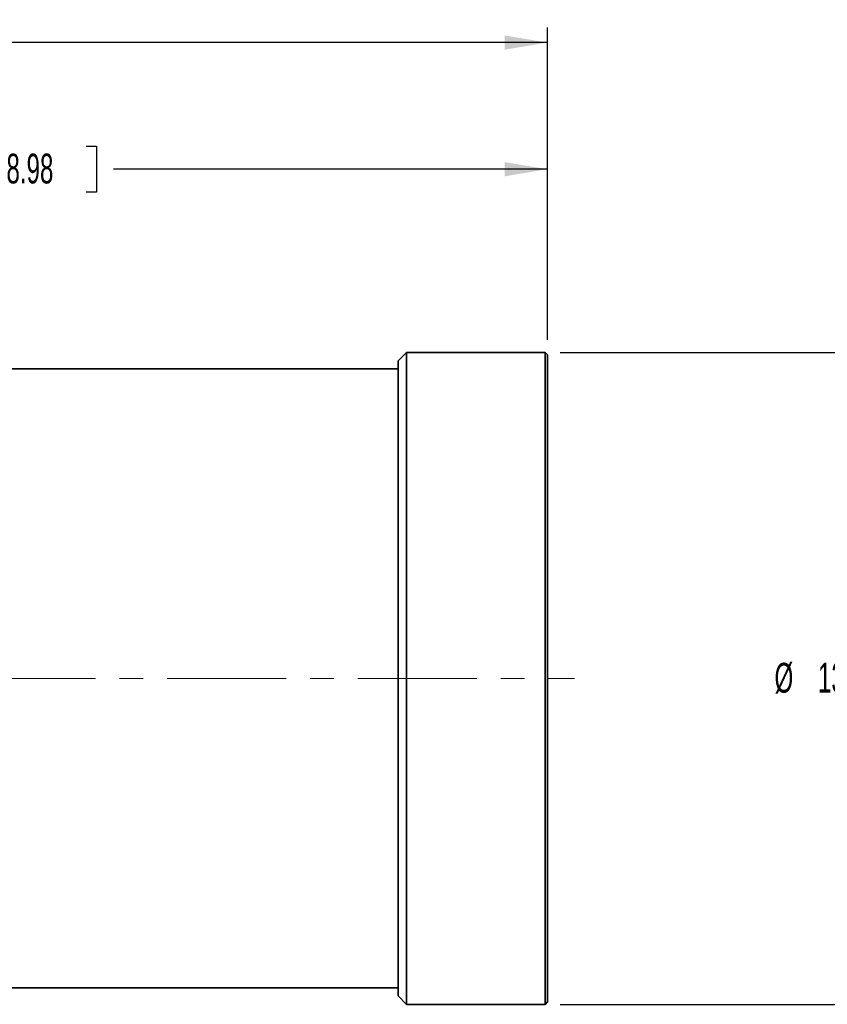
# Model space of a CAD drawing. Header units: millimetres. Extents: x 0 to 1118, y 0 to 864.
# Tile 20 of 96: x 261 to 347, y 367 to 472. Entities that reach past the tile are written whole.
import ezdxf

# ---------------------------------------------------------------- set-up
doc = ezdxf.new("R2010")
doc.units = ezdxf.units.MM
doc.linetypes.add('CENTERX2', pattern=[20.32, 12.7, -2.54, 2.54, -2.54])
doc.layers.add('ALPHAREV', color=7, linetype='Continuous', lineweight=25)
doc.styles.add('SLDTEXTSTYLE0', font='TXT', dxfattribs={"width": 0.605})
doc.dimstyles.new('SLDDIMSTYLE0', dxfattribs={"dimtxt": 3.175, "dimasz": 4.572, "dimexe": 0, "dimexo": 0.0625, "dimgap": 0.79375, "dimtad": 0, "dimtih": 1, "dimtoh": 1, "dimdec": 0, "dimlfac": 2, "dimrnd": 1e-09, "dimzin": 12, "dimdsep": 46, "dimtxsty": 'SLDTEXTSTYLE0', "dimsah": 1, "dimcen": 0.09, "dimadec": 0, "dimazin": 3, "dimtfac": 1, "dimtofl": 0, "dimtmove": 0, "dimatfit": 3, "dimfxl": 1, "dimfrac": 2, "dimtolj": 1, "dimtzin": 12, "dimarcsym": 0})

# ---------------------------------------------------------------- blocks, each defined once
blk = doc.blocks.new('_D_24')
at = {"layer": 'ALPHAREV'}
for p, q in [((318.79, 436.5), (355.62, 436.5)), ((354.02, 436.5), (354.02, 404.92)), ((355.72, 404.19), (354.63, 404.19)), ((354.63, 404.19), (354.63, 399.32)), ((364.21, 404.19), (365.31, 404.19)), ((365.31, 404.19), (365.31, 399.32)), ((354.63, 399.32), (355.72, 399.32)), ((365.31, 399.32), (364.21, 399.32)), ((354.02, 367), (354.02, 398.59)), ((318.79, 367), (355.62, 367))]:
    blk.add_line(p, q, dxfattribs=at)
for points in [[(354.02, 436.5), (353.25, 431.93), (354.78, 431.93)], [(354.02, 367), (354.78, 371.58), (353.25, 371.58)]]:
    blk.add_solid(points, dxfattribs=at)
at = {"layer": 'ALPHAREV', "char_height": 3.175, "attachment_point": 1, "style": 'SLDTEXTSTYLE0'}
for s, insert in [('%%c', (341.64, 403.4)), ('139', (346.27, 403.41)), ('5.47', (355.72, 403.41))]:
    blk.add_mtext(s, dxfattribs=dict(at, insert=insert))
blk = doc.blocks.new('_D_25')
at = {"layer": 'ALPHAREV'}
for p, q in [((203.37, 437.59), (203.37, 457.62)), ((259.8, 458.46), (258.71, 458.46)), ((258.71, 458.46), (258.71, 453.58)), ((268.29, 458.46), (269.38, 458.46)), ((269.38, 458.46), (269.38, 453.58)), ((317.44, 437.85), (317.44, 457.62)), ((203.37, 456.02), (249.61, 456.02)), ((317.44, 456.02), (271.19, 456.02)), ((258.71, 453.58), (259.8, 453.58)), ((269.38, 453.58), (268.29, 453.58))]:
    blk.add_line(p, q, dxfattribs=at)
for points in [[(203.37, 456.02), (207.94, 455.26), (207.94, 456.78)], [(317.44, 456.02), (312.87, 456.78), (312.87, 455.26)]]:
    blk.add_solid(points, dxfattribs=at)
at = {"layer": 'ALPHAREV', "char_height": 3.175, "attachment_point": 1, "style": 'SLDTEXTSTYLE0'}
for s, insert in [('228', (250.34, 457.68)), ('8.98', (259.8, 457.68))]:
    blk.add_mtext(s, dxfattribs=dict(at, insert=insert))
blk = doc.blocks.new('_D_26')
at = {"layer": 'ALPHAREV'}
for p, q in [((215.37, 471.96), (214.28, 471.96)), ((214.28, 471.96), (214.28, 467.09)), ((226.29, 471.96), (227.38, 471.96)), ((227.38, 471.96), (227.38, 467.09)), ((116.94, 420.1), (116.94, 471.12)), ((317.44, 437.85), (317.44, 471.12)), ((116.94, 469.52), (205.19, 469.52)), ((317.44, 469.52), (229.19, 469.52)), ((214.28, 467.09), (215.37, 467.09)), ((227.38, 467.09), (226.29, 467.09))]:
    blk.add_line(p, q, dxfattribs=at)
for points in [[(116.94, 469.52), (121.51, 468.76), (121.51, 470.28)], [(317.44, 469.52), (312.87, 470.28), (312.87, 468.76)]]:
    blk.add_solid(points, dxfattribs=at)
at = {"layer": 'ALPHAREV', "char_height": 3.175, "attachment_point": 1, "style": 'SLDTEXTSTYLE0'}
for s, insert in [('401', (205.91, 471.18)), ('15.79', (215.37, 471.18))]:
    blk.add_mtext(s, dxfattribs=dict(at, insert=insert))

msp = doc.modelspace()

# ---------------------------------------------------------------- linework, layer by layer
at = {"color": 7, "linetype": 'Continuous', "lineweight": 35}
for p, q in [((302.44, 436.5), (301.54, 435.6)), ((301.54, 367.9), (301.54, 435.6)), ((317.19, 436.5), (302.44, 436.5)), ((302.44, 367), (302.44, 436.5)), ((317.44, 436.25), (317.19, 436.5)), ((317.19, 367), (317.19, 436.5)), ((317.44, 367.25), (317.44, 436.25)), ((301.54, 434.75), (247.79, 434.75)), ((247.79, 368.75), (301.54, 368.75)), ((301.54, 367.9), (302.44, 367)), ((302.44, 367), (317.19, 367)), ((317.19, 367), (317.44, 367.25))]:
    msp.add_line(p, q, dxfattribs=at)
at = {"layer": 'ALPHAREV', "linetype": 'CENTERX2', "lineweight": 18}
msp.add_line((114.35, 401.75), (320.31, 401.75), dxfattribs=at)

# ---------------------------------------------------------------- dimensions: what is measured, and where the dimension line sits
at = {"layer": 'ALPHAREV'}
for base, p1, p2, picture, middle in [((116.94, 469.52), (317.44, 436.25), (116.94, 418.5), '_D_26', (217.19, 469.52)), ((317.44, 456.02), (203.37, 435.99), (317.44, 436.25), '_D_25', (260.4, 456.02))]:
    dim = msp.add_linear_dim(base=base, p1=p1, p2=p2, dimstyle='SLDDIMSTYLE0', dxfattribs=at)
    dim.commit()
    dim.dimension.update_dxf_attribs({"geometry": picture, "text_midpoint": middle, "dimtype": 160})
dim = msp.add_linear_dim(base=(354.02, 436.5), p1=(317.19, 367), p2=(317.19, 436.5), angle=90, text='%%c<>', dimstyle='SLDDIMSTYLE0', dxfattribs=at)
dim.commit()
dim.dimension.update_dxf_attribs({"geometry": '_D_24', "text_midpoint": (354.02, 401.75), "dimtype": 160})

doc.saveas('drawing.dxf')
